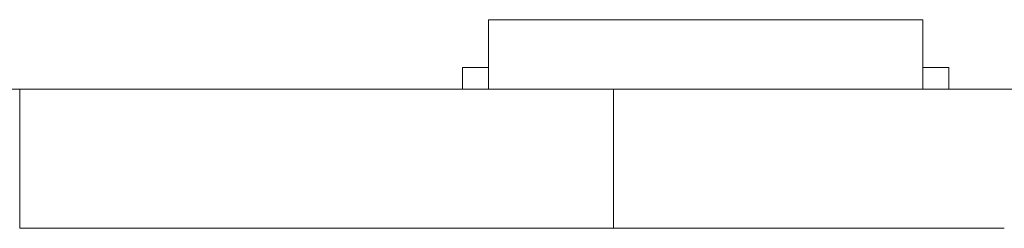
# Model space of a CAD drawing. Header units: inches. Extents: x -30 to 641, y 180 to 601.
# Tile 203 of 234: x 522.84 to 534.18, y 440.87 to 443.27. Entities that reach past the tile are written whole.
import ezdxf

# ---------------------------------------------------------------- set-up
doc = ezdxf.new("R2010")
doc.units = ezdxf.units.IN
doc.header["$MEASUREMENT"] = 0
doc.layers.add('1', color=7, linetype='Continuous')

# ---------------------------------------------------------------- blocks, each defined once
blk = doc.blocks.new('block 2079')
at = {"layer": '1', "color": 155, "lineweight": 18, "true_color": 0x4c7299}
blk.add_lwpolyline([(529.679, 442.474), (522.84, 442.474)], dxfattribs=at)
blk = doc.blocks.new('block 2082')
at = {"layer": '1', "color": 155, "lineweight": 18, "true_color": 0x4c7299}
blk.add_lwpolyline([(528.239, 443.274), (533.239, 443.274)], dxfattribs=at)
blk = doc.blocks.new('block 2083')
at = {"layer": '1', "color": 155, "lineweight": 18, "true_color": 0x4c7299}
blk.add_lwpolyline([(527.939, 442.724), (528.239, 442.724)], dxfattribs=at)
blk = doc.blocks.new('block 2084')
at = {"layer": '1', "color": 155, "lineweight": 18, "true_color": 0x4c7299}
blk.add_lwpolyline([(533.539, 442.724), (533.239, 442.724)], dxfattribs=at)
blk = doc.blocks.new('block 2301')
at = {"layer": '1', "color": 155, "lineweight": 18, "true_color": 0x4c7299}
blk.add_lwpolyline([(522.84, 440.874), (522.84, 442.474)], dxfattribs=at)
blk = doc.blocks.new('block 2302')
at = {"layer": '1', "color": 155, "lineweight": 18, "true_color": 0x4c7299}
blk.add_lwpolyline([(529.679, 440.874), (529.679, 442.474)], dxfattribs=at)
blk = doc.blocks.new('block 2303')
at = {"layer": '1', "color": 155, "lineweight": 18, "true_color": 0x4c7299}
blk.add_lwpolyline([(529.679, 440.874), (522.84, 440.874)], dxfattribs=at)
blk = doc.blocks.new('block 2312')
at = {"layer": '1', "color": 155, "lineweight": 18, "true_color": 0x4c7299}
blk.add_lwpolyline([(533.239, 443.274), (533.239, 442.474)], dxfattribs=at)
blk = doc.blocks.new('block 2313')
at = {"layer": '1', "color": 155, "lineweight": 18, "true_color": 0x4c7299}
blk.add_lwpolyline([(528.239, 443.274), (528.239, 442.474)], dxfattribs=at)
blk = doc.blocks.new('block 2314')
at = {"layer": '1', "color": 155, "lineweight": 18, "true_color": 0x4c7299}
blk.add_lwpolyline([(533.539, 442.724), (533.539, 442.474)], dxfattribs=at)
blk = doc.blocks.new('block 2315')
at = {"layer": '1', "color": 155, "lineweight": 18, "true_color": 0x4c7299}
blk.add_lwpolyline([(527.939, 442.724), (527.939, 442.474)], dxfattribs=at)
blk = doc.blocks.new('block 2489')
at = {"layer": '1', "color": 18, "lineweight": 13, "true_color": 0x4c0000}
blk.add_lwpolyline([(529.679, 442.474), (522.84, 442.474)], dxfattribs=at)
blk = doc.blocks.new('block 2502')
at = {"layer": '1', "color": 18, "lineweight": 13, "true_color": 0x4c0000}
blk.add_lwpolyline([(533.323, 442.474), (530.262, 442.474)], dxfattribs=at)
blk = doc.blocks.new('block 2521')
at = {"layer": '1', "color": 18, "lineweight": 13, "true_color": 0x4c0000}
blk.add_lwpolyline([(529.679, 442.474), (522.84, 442.474)], dxfattribs=at)
blk = doc.blocks.new('block 2564')
at = {"layer": '1', "color": 18, "lineweight": 13, "true_color": 0x4c0000}
blk.add_lwpolyline([(398.115, 442.474), (529.679, 442.474)], dxfattribs=at)
blk = doc.blocks.new('block 2588')
at = {"layer": '1', "color": 18, "lineweight": 13, "true_color": 0x4c0000}
blk.add_lwpolyline([(533.323, 442.474), (530.262, 442.474)], dxfattribs=at)
blk = doc.blocks.new('block 2589')
at = {"layer": '1', "color": 18, "lineweight": 13, "true_color": 0x4c0000}
blk.add_lwpolyline([(527.263, 442.474), (527.663, 442.474)], dxfattribs=at)
blk = doc.blocks.new('block 2615')
at = {"layer": '1', "color": 18, "lineweight": 13, "true_color": 0x4c0000}
blk.add_lwpolyline([(398.115, 442.474), (529.679, 442.474)], dxfattribs=at)
blk = doc.blocks.new('block 2746')
at = {"layer": '1', "color": 18, "lineweight": 13, "true_color": 0x4c0000}
blk.add_lwpolyline([(533.323, 442.474), (530.262, 442.474)], dxfattribs=at)
blk = doc.blocks.new('block 2748')
at = {"layer": '1', "color": 18, "lineweight": 13, "true_color": 0x4c0000}
blk.add_lwpolyline([(533.323, 442.474), (530.262, 442.474)], dxfattribs=at)
blk = doc.blocks.new('block 2751')
at = {"layer": '1', "color": 18, "lineweight": 13, "true_color": 0x4c0000}
blk.add_lwpolyline([(527.263, 442.474), (527.663, 442.474)], dxfattribs=at)
blk = doc.blocks.new('block 7445')
at = {"layer": '1', "color": 18, "lineweight": 13, "true_color": 0x4c0000}
blk.add_lwpolyline([(534.179, 442.474), (534.163, 442.474), (534.119, 442.474), (534.048, 442.474), (533.948, 442.474), (533.823, 442.474), (533.673, 442.474), (533.502, 442.474), (533.315, 442.474), (533.115, 442.474), (532.903, 442.474), (532.676, 442.474), (532.435, 442.474), (531.929, 442.474), (531.423, 442.474), (531.182, 442.474), (530.955, 442.474), (530.743, 442.474), (530.543, 442.474), (530.356, 442.474), (530.185, 442.474), (530.035, 442.474), (529.909, 442.474), (529.81, 442.474), (529.739, 442.474), (529.695, 442.474), (529.679, 442.474)], dxfattribs=at)
blk = doc.blocks.new('block 7452')
at = {"layer": '1', "color": 155, "lineweight": 18, "true_color": 0x4c7299}
blk.add_lwpolyline([(534.179, 442.474), (534.167, 442.474), (534.131, 442.474), (534.07, 442.474), (533.985, 442.474), (533.875, 442.474), (533.744, 442.474), (533.592, 442.474), (533.424, 442.474), (533.243, 442.474), (533.052, 442.474), (532.85, 442.474), (532.633, 442.474), (532.405, 442.474), (531.929, 442.474), (531.453, 442.474), (531.225, 442.474), (531.008, 442.474), (530.806, 442.474), (530.615, 442.474), (530.433, 442.474), (530.265, 442.474), (530.114, 442.474), (529.982, 442.474), (529.873, 442.474), (529.788, 442.474), (529.727, 442.474), (529.691, 442.474), (529.679, 442.474)], dxfattribs=at)
blk = doc.blocks.new('block 7457')
at = {"layer": '1', "color": 155, "lineweight": 18, "true_color": 0x4c7299}
blk.add_lwpolyline([(534.179, 440.874), (534.167, 440.874), (534.131, 440.874), (534.07, 440.874), (533.985, 440.874), (533.875, 440.874), (533.744, 440.874), (533.592, 440.874), (533.424, 440.874), (533.243, 440.874), (533.052, 440.874), (532.85, 440.874), (532.633, 440.874), (532.405, 440.874), (531.929, 440.874), (531.453, 440.874), (531.225, 440.874), (531.008, 440.874), (530.806, 440.874), (530.615, 440.874), (530.433, 440.874), (530.265, 440.874), (530.114, 440.874), (529.982, 440.874), (529.873, 440.874), (529.788, 440.874), (529.727, 440.874), (529.691, 440.874), (529.679, 440.874)], dxfattribs=at)
blk = doc.blocks.new('block 7551')
at = {"layer": '1', "color": 18, "lineweight": 13, "true_color": 0x4c0000}
blk.add_lwpolyline([(522.666, 442.474), (527.341, 442.474), (529.679, 442.474), (530.501, 442.474), (538.218, 442.474), (547.569, 442.474), (548.166, 442.474), (538.815, 442.474), (534.179, 442.474), (533.326, 442.474), (531.016, 442.474), (527.938, 442.474), (523.263, 442.474), (522.332, 442.474)], dxfattribs=at)
blk = doc.blocks.new('block 7690')
at = {"layer": '1', "color": 18, "lineweight": 13, "true_color": 0x4c0000}
blk.add_open_spline([(526.073, 442.474), (526.077, 442.474), (526.083, 442.474), (526.083, 442.474), (526.083, 442.474), (526.091, 442.474), (526.091, 442.474), (526.091, 442.474), (526.102, 442.474), (526.102, 442.474), (526.102, 442.474), (526.115, 442.474), (526.115, 442.474), (526.115, 442.474), (526.13, 442.474), (526.13, 442.474), (526.13, 442.474), (526.147, 442.474), (526.147, 442.474), (526.147, 442.474), (526.165, 442.474), (526.165, 442.474), (526.165, 442.474), (526.184, 442.474), (526.184, 442.474), (526.184, 442.474), (526.204, 442.474), (526.204, 442.474), (526.204, 442.474), (526.226, 442.474), (526.226, 442.474), (526.226, 442.474), (526.249, 442.474), (526.249, 442.474), (526.249, 442.474), (526.273, 442.474), (526.273, 442.474), (526.273, 442.474), (526.323, 442.474), (526.323, 442.474), (526.323, 442.474), (526.372, 442.474), (526.372, 442.474), (526.372, 442.474), (526.396, 442.474), (526.396, 442.474), (526.396, 442.474), (526.419, 442.474), (526.419, 442.474), (526.419, 442.474), (526.441, 442.474), (526.441, 442.474), (526.441, 442.474), (526.461, 442.474), (526.461, 442.474), (526.461, 442.474), (526.48, 442.474), (526.48, 442.474), (526.48, 442.474), (526.499, 442.474), (526.499, 442.474), (526.499, 442.474), (526.515, 442.474), (526.515, 442.474), (526.515, 442.474), (526.53, 442.474), (526.53, 442.474), (526.53, 442.474), (526.543, 442.474), (526.543, 442.474), (526.543, 442.474), (526.554, 442.474), (526.554, 442.474), (526.554, 442.474), (526.562, 442.474), (526.562, 442.474), (526.562, 442.474), (526.568, 442.474), (526.568, 442.474), (526.568, 442.474), (526.562, 442.474), (526.562, 442.474), (526.562, 442.474), (526.554, 442.474), (526.554, 442.474), (526.554, 442.474), (526.543, 442.474), (526.543, 442.474), (526.543, 442.474), (526.53, 442.474), (526.53, 442.474), (526.53, 442.474), (526.515, 442.474), (526.515, 442.474), (526.515, 442.474), (526.499, 442.474), (526.499, 442.474), (526.499, 442.474), (526.48, 442.474), (526.48, 442.474), (526.48, 442.474), (526.461, 442.474), (526.461, 442.474), (526.461, 442.474), (526.441, 442.474), (526.441, 442.474), (526.441, 442.474), (526.419, 442.474), (526.419, 442.474), (526.419, 442.474), (526.396, 442.474), (526.396, 442.474), (526.396, 442.474), (526.372, 442.474), (526.372, 442.474), (526.372, 442.474), (526.323, 442.474), (526.323, 442.474), (526.323, 442.474), (526.273, 442.474), (526.273, 442.474), (526.273, 442.474), (526.249, 442.474), (526.249, 442.474), (526.249, 442.474), (526.226, 442.474), (526.226, 442.474), (526.226, 442.474), (526.204, 442.474), (526.204, 442.474), (526.204, 442.474), (526.184, 442.474), (526.184, 442.474), (526.184, 442.474), (526.165, 442.474), (526.165, 442.474), (526.165, 442.474), (526.147, 442.474), (526.147, 442.474), (526.147, 442.474), (526.13, 442.474), (526.13, 442.474), (526.13, 442.474), (526.115, 442.474), (526.115, 442.474), (526.115, 442.474), (526.102, 442.474), (526.102, 442.474), (526.102, 442.474), (526.091, 442.474), (526.091, 442.474), (526.091, 442.474), (526.083, 442.474), (526.083, 442.474), (526.083, 442.474), (526.077, 442.474), (526.077, 442.474)], degree=3, knots=[0, 0, 0, 0, 1, 1, 1, 2, 2, 2, 3, 3, 3, 4, 4, 4, 5, 5, 5, 6, 6, 6, 7, 7, 7, 8, 8, 8, 9, 9, 9, 10, 10, 10, 11, 11, 11, 12, 12, 12, 13, 13, 13, 14, 14, 14, 15, 15, 15, 16, 16, 16, 17, 17, 17, 18, 18, 18, 19, 19, 19, 20, 20, 20, 21, 21, 21, 22, 22, 22, 23, 23, 23, 24, 24, 24, 25, 25, 25, 26, 26, 26, 27, 27, 27, 28, 28, 28, 29, 29, 29, 30, 30, 30, 31, 31, 31, 32, 32, 32, 33, 33, 33, 34, 34, 34, 35, 35, 35, 36, 36, 36, 37, 37, 37, 38, 38, 38, 39, 39, 39, 40, 40, 40, 41, 41, 41, 42, 42, 42, 43, 43, 43, 44, 44, 44, 45, 45, 45, 46, 46, 46, 47, 47, 47, 48, 48, 48, 49, 49, 49, 50, 50, 50, 51, 51, 51, 52, 52, 52, 52], dxfattribs=at)
blk = doc.blocks.new('block 7692')
at = {"layer": '1', "color": 18, "lineweight": 13, "true_color": 0x4c0000}
blk.add_open_spline([(533.623, 442.474), (533.446, 442.474), (533.269, 442.474), (533.092, 442.474), (533.057, 442.474), (533.021, 442.474), (532.985, 442.474), (532.078, 442.474), (531.17, 442.474), (530.262, 442.474), (530.166, 442.474), (530.069, 442.474), (529.973, 442.474), (530.069, 442.474), (530.166, 442.474), (530.262, 442.474), (531.17, 442.474), (532.078, 442.474), (532.985, 442.474), (533.021, 442.474), (533.057, 442.474), (533.092, 442.474), (533.269, 442.474), (533.446, 442.474), (533.623, 442.474), (533.423, 442.474), (533.223, 442.474), (533.023, 442.474), (533.223, 442.474), (533.423, 442.474), (533.623, 442.474)], degree=3, knots=[0, 0, 0, 0, 1, 1, 1, 2, 2, 2, 3, 3, 3, 4, 4, 4, 5, 5, 5, 6, 6, 6, 7, 7, 7, 8, 8, 8, 9, 9, 9, 10, 10, 10, 10], dxfattribs=at)
blk = doc.blocks.new('block 7693')
at = {"layer": '1', "color": 18, "lineweight": 13, "true_color": 0x4c0000}
blk.add_open_spline([(533.623, 442.474), (533.446, 442.474), (533.269, 442.474), (533.092, 442.474), (533.057, 442.474), (533.021, 442.474), (532.985, 442.474), (532.078, 442.474), (531.17, 442.474), (530.262, 442.474), (530.166, 442.474), (530.069, 442.474), (529.973, 442.474), (530.069, 442.474), (530.166, 442.474), (530.262, 442.474), (531.17, 442.474), (532.078, 442.474), (532.985, 442.474), (533.021, 442.474), (533.057, 442.474), (533.092, 442.474), (533.269, 442.474), (533.446, 442.474), (533.623, 442.474), (533.423, 442.474), (533.223, 442.474), (533.023, 442.474), (533.223, 442.474), (533.423, 442.474), (533.623, 442.474)], degree=3, knots=[0, 0, 0, 0, 1, 1, 1, 2, 2, 2, 3, 3, 3, 4, 4, 4, 5, 5, 5, 6, 6, 6, 7, 7, 7, 8, 8, 8, 9, 9, 9, 10, 10, 10, 10], dxfattribs=at)
blk = doc.blocks.new('block 7694')
at = {"layer": '1', "color": 18, "lineweight": 13, "true_color": 0x4c0000}
blk.add_open_spline([(529.183, 442.474), (529.28, 442.474), (529.376, 442.474), (529.473, 442.474), (529.376, 442.474), (529.28, 442.474), (529.183, 442.474), (528.942, 442.474), (528.701, 442.474), (528.46, 442.474), (528.424, 442.474), (528.389, 442.474), (528.353, 442.474), (528.176, 442.474), (527.999, 442.474), (527.823, 442.474), (528.023, 442.474), (528.223, 442.474), (528.423, 442.474), (528.223, 442.474), (528.023, 442.474), (527.823, 442.474), (527.999, 442.474), (528.176, 442.474), (528.353, 442.474), (528.389, 442.474), (528.424, 442.474), (528.46, 442.474), (528.701, 442.474), (528.942, 442.474), (529.183, 442.474)], degree=3, knots=[0, 0, 0, 0, 1, 1, 1, 2, 2, 2, 3, 3, 3, 4, 4, 4, 5, 5, 5, 6, 6, 6, 7, 7, 7, 8, 8, 8, 9, 9, 9, 10, 10, 10, 10], dxfattribs=at)
blk = doc.blocks.new('block 7695')
at = {"layer": '1', "color": 18, "lineweight": 13, "true_color": 0x4c0000}
blk.add_open_spline([(529.183, 442.474), (529.28, 442.474), (529.376, 442.474), (529.473, 442.474), (529.376, 442.474), (529.28, 442.474), (529.183, 442.474), (528.942, 442.474), (528.701, 442.474), (528.46, 442.474), (528.424, 442.474), (528.389, 442.474), (528.353, 442.474), (528.176, 442.474), (527.999, 442.474), (527.823, 442.474), (528.023, 442.474), (528.223, 442.474), (528.423, 442.474), (528.223, 442.474), (528.023, 442.474), (527.823, 442.474), (527.999, 442.474), (528.176, 442.474), (528.353, 442.474), (528.389, 442.474), (528.424, 442.474), (528.46, 442.474), (528.701, 442.474), (528.942, 442.474), (529.183, 442.474)], degree=3, knots=[0, 0, 0, 0, 1, 1, 1, 2, 2, 2, 3, 3, 3, 4, 4, 4, 5, 5, 5, 6, 6, 6, 7, 7, 7, 8, 8, 8, 9, 9, 9, 10, 10, 10, 10], dxfattribs=at)
blk = doc.blocks.new('block 7829')
at = {"layer": '1', "color": 252, "lineweight": 13, "true_color": 0x848484}
blk.add_open_spline([(523.206, 442.474), (523.21, 442.474), (523.216, 442.474), (523.216, 442.474), (523.216, 442.474), (523.225, 442.474), (523.225, 442.474), (523.225, 442.474), (523.235, 442.474), (523.235, 442.474), (523.235, 442.474), (523.248, 442.474), (523.248, 442.474), (523.248, 442.474), (523.263, 442.474), (523.263, 442.474), (523.263, 442.474), (523.28, 442.474), (523.28, 442.474), (523.28, 442.474), (523.298, 442.474), (523.298, 442.474), (523.298, 442.474), (523.318, 442.474), (523.318, 442.474), (523.318, 442.474), (523.338, 442.474), (523.338, 442.474), (523.338, 442.474), (523.359, 442.474), (523.359, 442.474), (523.359, 442.474), (523.382, 442.474), (523.382, 442.474), (523.382, 442.474), (523.406, 442.474), (523.406, 442.474), (523.406, 442.474), (523.456, 442.474), (523.456, 442.474), (523.456, 442.474), (523.506, 442.474), (523.506, 442.474), (523.506, 442.474), (523.53, 442.474), (523.53, 442.474), (523.53, 442.474), (523.553, 442.474), (523.553, 442.474), (523.553, 442.474), (523.574, 442.474), (523.574, 442.474), (523.574, 442.474), (523.594, 442.474), (523.594, 442.474), (523.594, 442.474), (523.614, 442.474), (523.614, 442.474), (523.614, 442.474), (523.632, 442.474), (523.632, 442.474), (523.632, 442.474), (523.649, 442.474), (523.649, 442.474), (523.649, 442.474), (523.664, 442.474), (523.664, 442.474), (523.664, 442.474), (523.677, 442.474), (523.677, 442.474), (523.677, 442.474), (523.687, 442.474), (523.687, 442.474), (523.687, 442.474), (523.696, 442.474), (523.696, 442.474), (523.696, 442.474), (523.701, 442.474), (523.701, 442.474), (523.701, 442.474), (523.696, 442.474), (523.696, 442.474), (523.696, 442.474), (523.687, 442.474), (523.687, 442.474), (523.687, 442.474), (523.677, 442.474), (523.677, 442.474), (523.677, 442.474), (523.664, 442.474), (523.664, 442.474), (523.664, 442.474), (523.649, 442.474), (523.649, 442.474), (523.649, 442.474), (523.632, 442.474), (523.632, 442.474), (523.632, 442.474), (523.614, 442.474), (523.614, 442.474), (523.614, 442.474), (523.594, 442.474), (523.594, 442.474), (523.594, 442.474), (523.574, 442.474), (523.574, 442.474), (523.574, 442.474), (523.553, 442.474), (523.553, 442.474), (523.553, 442.474), (523.53, 442.474), (523.53, 442.474), (523.53, 442.474), (523.506, 442.474), (523.506, 442.474), (523.506, 442.474), (523.456, 442.474), (523.456, 442.474), (523.456, 442.474), (523.406, 442.474), (523.406, 442.474), (523.406, 442.474), (523.382, 442.474), (523.382, 442.474), (523.382, 442.474), (523.359, 442.474), (523.359, 442.474), (523.359, 442.474), (523.338, 442.474), (523.338, 442.474), (523.338, 442.474), (523.318, 442.474), (523.318, 442.474), (523.318, 442.474), (523.298, 442.474), (523.298, 442.474), (523.298, 442.474), (523.28, 442.474), (523.28, 442.474), (523.28, 442.474), (523.263, 442.474), (523.263, 442.474), (523.263, 442.474), (523.248, 442.474), (523.248, 442.474), (523.248, 442.474), (523.235, 442.474), (523.235, 442.474), (523.235, 442.474), (523.225, 442.474), (523.225, 442.474), (523.225, 442.474), (523.216, 442.474), (523.216, 442.474), (523.216, 442.474), (523.21, 442.474), (523.21, 442.474)], degree=3, knots=[0, 0, 0, 0, 1, 1, 1, 2, 2, 2, 3, 3, 3, 4, 4, 4, 5, 5, 5, 6, 6, 6, 7, 7, 7, 8, 8, 8, 9, 9, 9, 10, 10, 10, 11, 11, 11, 12, 12, 12, 13, 13, 13, 14, 14, 14, 15, 15, 15, 16, 16, 16, 17, 17, 17, 18, 18, 18, 19, 19, 19, 20, 20, 20, 21, 21, 21, 22, 22, 22, 23, 23, 23, 24, 24, 24, 25, 25, 25, 26, 26, 26, 27, 27, 27, 28, 28, 28, 29, 29, 29, 30, 30, 30, 31, 31, 31, 32, 32, 32, 33, 33, 33, 34, 34, 34, 35, 35, 35, 36, 36, 36, 37, 37, 37, 38, 38, 38, 39, 39, 39, 40, 40, 40, 41, 41, 41, 42, 42, 42, 43, 43, 43, 44, 44, 44, 45, 45, 45, 46, 46, 46, 47, 47, 47, 48, 48, 48, 49, 49, 49, 50, 50, 50, 51, 51, 51, 52, 52, 52, 52], dxfattribs=at)
blk = doc.blocks.new('block 7860')
at = {"layer": '1', "color": 18, "lineweight": 13, "true_color": 0x4c0000}
blk.add_open_spline([(523.7, 442.474), (524.533, 442.474), (525.367, 442.474), (526.2, 442.474), (527.415, 442.474), (528.63, 442.474), (529.845, 442.474), (528.63, 442.474), (527.415, 442.474), (526.2, 442.474), (525.367, 442.474), (524.533, 442.474), (523.7, 442.474)], degree=3, knots=[0, 0, 0, 0, 1, 1, 1, 2, 2, 2, 3, 3, 3, 4, 4, 4, 4], dxfattribs=at)
blk = doc.blocks.new('block 7871')
at = {"layer": '1', "color": 18, "lineweight": 13, "true_color": 0x4c0000}
blk.add_lwpolyline([(534.179, 442.474), (534.163, 442.474), (534.119, 442.474), (534.048, 442.474), (533.948, 442.474), (533.823, 442.474), (533.673, 442.474), (533.502, 442.474), (533.315, 442.474), (533.115, 442.474), (532.903, 442.474), (532.676, 442.474), (532.435, 442.474), (531.929, 442.474), (531.423, 442.474), (531.182, 442.474), (530.955, 442.474), (530.743, 442.474), (530.543, 442.474), (530.356, 442.474), (530.185, 442.474), (530.035, 442.474), (529.909, 442.474), (529.81, 442.474), (529.739, 442.474), (529.695, 442.474), (529.679, 442.474)], dxfattribs=at)
blk = doc.blocks.new('block 7892')
at = {"layer": '1', "color": 18, "lineweight": 13, "true_color": 0x4c0000}
blk.add_open_spline([(523.7, 442.474), (524.533, 442.474), (525.367, 442.474), (526.2, 442.474), (527.415, 442.474), (528.63, 442.474), (529.845, 442.474), (528.63, 442.474), (527.415, 442.474), (526.2, 442.474), (525.367, 442.474), (524.533, 442.474), (523.7, 442.474)], degree=3, knots=[0, 0, 0, 0, 1, 1, 1, 2, 2, 2, 3, 3, 3, 4, 4, 4, 4], dxfattribs=at)
blk = doc.blocks.new('block 7927')
at = {"layer": '1', "color": 18, "lineweight": 13, "true_color": 0x4c0000}
blk.add_lwpolyline([(534.179, 442.474), (534.163, 442.474), (534.119, 442.474), (534.048, 442.474), (533.948, 442.474), (533.823, 442.474), (533.673, 442.474), (533.502, 442.474), (533.315, 442.474), (533.115, 442.474), (532.903, 442.474), (532.676, 442.474), (532.435, 442.474), (531.929, 442.474), (531.423, 442.474), (531.182, 442.474), (530.955, 442.474), (530.743, 442.474), (530.543, 442.474), (530.356, 442.474), (530.185, 442.474), (530.035, 442.474), (529.909, 442.474), (529.81, 442.474), (529.739, 442.474), (529.695, 442.474), (529.679, 442.474)], dxfattribs=at)
blk = doc.blocks.new('block 7963')
at = {"layer": '1', "color": 18, "lineweight": 13, "true_color": 0x4c0000}
blk.add_lwpolyline([(534.179, 442.474), (534.163, 442.474), (534.119, 442.474), (534.048, 442.474), (533.948, 442.474), (533.823, 442.474), (533.673, 442.474), (533.502, 442.474), (533.315, 442.474), (533.115, 442.474), (532.903, 442.474), (532.676, 442.474), (532.435, 442.474), (531.929, 442.474), (531.423, 442.474), (531.182, 442.474), (530.955, 442.474), (530.743, 442.474), (530.543, 442.474), (530.356, 442.474), (530.185, 442.474), (530.035, 442.474), (529.909, 442.474), (529.81, 442.474), (529.739, 442.474), (529.695, 442.474), (529.679, 442.474)], dxfattribs=at)
blk = doc.blocks.new('block 8185')
at = {"layer": '1', "color": 18, "lineweight": 13, "true_color": 0x4c0000}
blk.add_open_spline([(529.183, 442.474), (529.28, 442.474), (529.376, 442.474), (529.473, 442.474), (529.376, 442.474), (529.28, 442.474), (529.183, 442.474), (528.942, 442.474), (528.701, 442.474), (528.46, 442.474), (528.424, 442.474), (528.389, 442.474), (528.353, 442.474), (528.176, 442.474), (527.999, 442.474), (527.823, 442.474), (528.023, 442.474), (528.223, 442.474), (528.423, 442.474), (528.223, 442.474), (528.023, 442.474), (527.823, 442.474), (527.999, 442.474), (528.176, 442.474), (528.353, 442.474), (528.389, 442.474), (528.424, 442.474), (528.46, 442.474), (528.701, 442.474), (528.942, 442.474), (529.183, 442.474)], degree=3, knots=[0, 0, 0, 0, 1, 1, 1, 2, 2, 2, 3, 3, 3, 4, 4, 4, 5, 5, 5, 6, 6, 6, 7, 7, 7, 8, 8, 8, 9, 9, 9, 10, 10, 10, 10], dxfattribs=at)
blk = doc.blocks.new('block 8188')
at = {"layer": '1', "color": 18, "lineweight": 13, "true_color": 0x4c0000}
blk.add_open_spline([(529.183, 442.474), (529.28, 442.474), (529.376, 442.474), (529.473, 442.474), (529.376, 442.474), (529.28, 442.474), (529.183, 442.474), (528.942, 442.474), (528.701, 442.474), (528.46, 442.474), (528.424, 442.474), (528.389, 442.474), (528.353, 442.474), (528.176, 442.474), (527.999, 442.474), (527.823, 442.474), (528.023, 442.474), (528.223, 442.474), (528.423, 442.474), (528.223, 442.474), (528.023, 442.474), (527.823, 442.474), (527.999, 442.474), (528.176, 442.474), (528.353, 442.474), (528.389, 442.474), (528.424, 442.474), (528.46, 442.474), (528.701, 442.474), (528.942, 442.474), (529.183, 442.474)], degree=3, knots=[0, 0, 0, 0, 1, 1, 1, 2, 2, 2, 3, 3, 3, 4, 4, 4, 5, 5, 5, 6, 6, 6, 7, 7, 7, 8, 8, 8, 9, 9, 9, 10, 10, 10, 10], dxfattribs=at)
blk = doc.blocks.new('block 8189')
at = {"layer": '1', "color": 252, "lineweight": 13, "true_color": 0x848484}
blk.add_open_spline([(523.206, 442.474), (523.21, 442.474), (523.216, 442.474), (523.216, 442.474), (523.216, 442.474), (523.225, 442.474), (523.225, 442.474), (523.225, 442.474), (523.235, 442.474), (523.235, 442.474), (523.235, 442.474), (523.248, 442.474), (523.248, 442.474), (523.248, 442.474), (523.263, 442.474), (523.263, 442.474), (523.263, 442.474), (523.28, 442.474), (523.28, 442.474), (523.28, 442.474), (523.298, 442.474), (523.298, 442.474), (523.298, 442.474), (523.318, 442.474), (523.318, 442.474), (523.318, 442.474), (523.338, 442.474), (523.338, 442.474), (523.338, 442.474), (523.359, 442.474), (523.359, 442.474), (523.359, 442.474), (523.382, 442.474), (523.382, 442.474), (523.382, 442.474), (523.406, 442.474), (523.406, 442.474), (523.406, 442.474), (523.456, 442.474), (523.456, 442.474), (523.456, 442.474), (523.506, 442.474), (523.506, 442.474), (523.506, 442.474), (523.53, 442.474), (523.53, 442.474), (523.53, 442.474), (523.553, 442.474), (523.553, 442.474), (523.553, 442.474), (523.574, 442.474), (523.574, 442.474), (523.574, 442.474), (523.594, 442.474), (523.594, 442.474), (523.594, 442.474), (523.614, 442.474), (523.614, 442.474), (523.614, 442.474), (523.632, 442.474), (523.632, 442.474), (523.632, 442.474), (523.649, 442.474), (523.649, 442.474), (523.649, 442.474), (523.664, 442.474), (523.664, 442.474), (523.664, 442.474), (523.677, 442.474), (523.677, 442.474), (523.677, 442.474), (523.687, 442.474), (523.687, 442.474), (523.687, 442.474), (523.696, 442.474), (523.696, 442.474), (523.696, 442.474), (523.701, 442.474), (523.701, 442.474), (523.701, 442.474), (523.696, 442.474), (523.696, 442.474), (523.696, 442.474), (523.687, 442.474), (523.687, 442.474), (523.687, 442.474), (523.677, 442.474), (523.677, 442.474), (523.677, 442.474), (523.664, 442.474), (523.664, 442.474), (523.664, 442.474), (523.649, 442.474), (523.649, 442.474), (523.649, 442.474), (523.632, 442.474), (523.632, 442.474), (523.632, 442.474), (523.614, 442.474), (523.614, 442.474), (523.614, 442.474), (523.594, 442.474), (523.594, 442.474), (523.594, 442.474), (523.574, 442.474), (523.574, 442.474), (523.574, 442.474), (523.553, 442.474), (523.553, 442.474), (523.553, 442.474), (523.53, 442.474), (523.53, 442.474), (523.53, 442.474), (523.506, 442.474), (523.506, 442.474), (523.506, 442.474), (523.456, 442.474), (523.456, 442.474), (523.456, 442.474), (523.406, 442.474), (523.406, 442.474), (523.406, 442.474), (523.382, 442.474), (523.382, 442.474), (523.382, 442.474), (523.359, 442.474), (523.359, 442.474), (523.359, 442.474), (523.338, 442.474), (523.338, 442.474), (523.338, 442.474), (523.318, 442.474), (523.318, 442.474), (523.318, 442.474), (523.298, 442.474), (523.298, 442.474), (523.298, 442.474), (523.28, 442.474), (523.28, 442.474), (523.28, 442.474), (523.263, 442.474), (523.263, 442.474), (523.263, 442.474), (523.248, 442.474), (523.248, 442.474), (523.248, 442.474), (523.235, 442.474), (523.235, 442.474), (523.235, 442.474), (523.225, 442.474), (523.225, 442.474), (523.225, 442.474), (523.216, 442.474), (523.216, 442.474), (523.216, 442.474), (523.21, 442.474), (523.21, 442.474)], degree=3, knots=[0, 0, 0, 0, 1, 1, 1, 2, 2, 2, 3, 3, 3, 4, 4, 4, 5, 5, 5, 6, 6, 6, 7, 7, 7, 8, 8, 8, 9, 9, 9, 10, 10, 10, 11, 11, 11, 12, 12, 12, 13, 13, 13, 14, 14, 14, 15, 15, 15, 16, 16, 16, 17, 17, 17, 18, 18, 18, 19, 19, 19, 20, 20, 20, 21, 21, 21, 22, 22, 22, 23, 23, 23, 24, 24, 24, 25, 25, 25, 26, 26, 26, 27, 27, 27, 28, 28, 28, 29, 29, 29, 30, 30, 30, 31, 31, 31, 32, 32, 32, 33, 33, 33, 34, 34, 34, 35, 35, 35, 36, 36, 36, 37, 37, 37, 38, 38, 38, 39, 39, 39, 40, 40, 40, 41, 41, 41, 42, 42, 42, 43, 43, 43, 44, 44, 44, 45, 45, 45, 46, 46, 46, 47, 47, 47, 48, 48, 48, 49, 49, 49, 50, 50, 50, 51, 51, 51, 52, 52, 52, 52], dxfattribs=at)
blk = doc.blocks.new('block 8192')
at = {"layer": '1', "color": 18, "lineweight": 13, "true_color": 0x4c0000}
blk.add_open_spline([(533.623, 442.474), (533.446, 442.474), (533.269, 442.474), (533.092, 442.474), (533.057, 442.474), (533.021, 442.474), (532.985, 442.474), (532.078, 442.474), (531.17, 442.474), (530.262, 442.474), (530.166, 442.474), (530.069, 442.474), (529.973, 442.474), (530.069, 442.474), (530.166, 442.474), (530.262, 442.474), (531.17, 442.474), (532.078, 442.474), (532.985, 442.474), (533.021, 442.474), (533.057, 442.474), (533.092, 442.474), (533.269, 442.474), (533.446, 442.474), (533.623, 442.474), (533.423, 442.474), (533.223, 442.474), (533.023, 442.474), (533.223, 442.474), (533.423, 442.474), (533.623, 442.474)], degree=3, knots=[0, 0, 0, 0, 1, 1, 1, 2, 2, 2, 3, 3, 3, 4, 4, 4, 5, 5, 5, 6, 6, 6, 7, 7, 7, 8, 8, 8, 9, 9, 9, 10, 10, 10, 10], dxfattribs=at)
blk = doc.blocks.new('block 8194')
at = {"layer": '1', "color": 18, "lineweight": 13, "true_color": 0x4c0000}
blk.add_open_spline([(533.623, 442.474), (533.446, 442.474), (533.269, 442.474), (533.092, 442.474), (533.057, 442.474), (533.021, 442.474), (532.985, 442.474), (532.078, 442.474), (531.17, 442.474), (530.262, 442.474), (530.166, 442.474), (530.069, 442.474), (529.973, 442.474), (530.069, 442.474), (530.166, 442.474), (530.262, 442.474), (531.17, 442.474), (532.078, 442.474), (532.985, 442.474), (533.021, 442.474), (533.057, 442.474), (533.092, 442.474), (533.269, 442.474), (533.446, 442.474), (533.623, 442.474), (533.423, 442.474), (533.223, 442.474), (533.023, 442.474), (533.223, 442.474), (533.423, 442.474), (533.623, 442.474)], degree=3, knots=[0, 0, 0, 0, 1, 1, 1, 2, 2, 2, 3, 3, 3, 4, 4, 4, 5, 5, 5, 6, 6, 6, 7, 7, 7, 8, 8, 8, 9, 9, 9, 10, 10, 10, 10], dxfattribs=at)
blk = doc.blocks.new('block 8196')
at = {"layer": '1', "color": 18, "lineweight": 13, "true_color": 0x4c0000}
blk.add_open_spline([(526.073, 442.474), (526.077, 442.474), (526.083, 442.474), (526.083, 442.474), (526.083, 442.474), (526.091, 442.474), (526.091, 442.474), (526.091, 442.474), (526.102, 442.474), (526.102, 442.474), (526.102, 442.474), (526.115, 442.474), (526.115, 442.474), (526.115, 442.474), (526.13, 442.474), (526.13, 442.474), (526.13, 442.474), (526.147, 442.474), (526.147, 442.474), (526.147, 442.474), (526.165, 442.474), (526.165, 442.474), (526.165, 442.474), (526.184, 442.474), (526.184, 442.474), (526.184, 442.474), (526.204, 442.474), (526.204, 442.474), (526.204, 442.474), (526.226, 442.474), (526.226, 442.474), (526.226, 442.474), (526.249, 442.474), (526.249, 442.474), (526.249, 442.474), (526.273, 442.474), (526.273, 442.474), (526.273, 442.474), (526.323, 442.474), (526.323, 442.474), (526.323, 442.474), (526.372, 442.474), (526.372, 442.474), (526.372, 442.474), (526.396, 442.474), (526.396, 442.474), (526.396, 442.474), (526.419, 442.474), (526.419, 442.474), (526.419, 442.474), (526.441, 442.474), (526.441, 442.474), (526.441, 442.474), (526.461, 442.474), (526.461, 442.474), (526.461, 442.474), (526.48, 442.474), (526.48, 442.474), (526.48, 442.474), (526.499, 442.474), (526.499, 442.474), (526.499, 442.474), (526.515, 442.474), (526.515, 442.474), (526.515, 442.474), (526.53, 442.474), (526.53, 442.474), (526.53, 442.474), (526.543, 442.474), (526.543, 442.474), (526.543, 442.474), (526.554, 442.474), (526.554, 442.474), (526.554, 442.474), (526.562, 442.474), (526.562, 442.474), (526.562, 442.474), (526.568, 442.474), (526.568, 442.474), (526.568, 442.474), (526.562, 442.474), (526.562, 442.474), (526.562, 442.474), (526.554, 442.474), (526.554, 442.474), (526.554, 442.474), (526.543, 442.474), (526.543, 442.474), (526.543, 442.474), (526.53, 442.474), (526.53, 442.474), (526.53, 442.474), (526.515, 442.474), (526.515, 442.474), (526.515, 442.474), (526.499, 442.474), (526.499, 442.474), (526.499, 442.474), (526.48, 442.474), (526.48, 442.474), (526.48, 442.474), (526.461, 442.474), (526.461, 442.474), (526.461, 442.474), (526.441, 442.474), (526.441, 442.474), (526.441, 442.474), (526.419, 442.474), (526.419, 442.474), (526.419, 442.474), (526.396, 442.474), (526.396, 442.474), (526.396, 442.474), (526.372, 442.474), (526.372, 442.474), (526.372, 442.474), (526.323, 442.474), (526.323, 442.474), (526.323, 442.474), (526.273, 442.474), (526.273, 442.474), (526.273, 442.474), (526.249, 442.474), (526.249, 442.474), (526.249, 442.474), (526.226, 442.474), (526.226, 442.474), (526.226, 442.474), (526.204, 442.474), (526.204, 442.474), (526.204, 442.474), (526.184, 442.474), (526.184, 442.474), (526.184, 442.474), (526.165, 442.474), (526.165, 442.474), (526.165, 442.474), (526.147, 442.474), (526.147, 442.474), (526.147, 442.474), (526.13, 442.474), (526.13, 442.474), (526.13, 442.474), (526.115, 442.474), (526.115, 442.474), (526.115, 442.474), (526.102, 442.474), (526.102, 442.474), (526.102, 442.474), (526.091, 442.474), (526.091, 442.474), (526.091, 442.474), (526.083, 442.474), (526.083, 442.474), (526.083, 442.474), (526.077, 442.474), (526.077, 442.474)], degree=3, knots=[0, 0, 0, 0, 1, 1, 1, 2, 2, 2, 3, 3, 3, 4, 4, 4, 5, 5, 5, 6, 6, 6, 7, 7, 7, 8, 8, 8, 9, 9, 9, 10, 10, 10, 11, 11, 11, 12, 12, 12, 13, 13, 13, 14, 14, 14, 15, 15, 15, 16, 16, 16, 17, 17, 17, 18, 18, 18, 19, 19, 19, 20, 20, 20, 21, 21, 21, 22, 22, 22, 23, 23, 23, 24, 24, 24, 25, 25, 25, 26, 26, 26, 27, 27, 27, 28, 28, 28, 29, 29, 29, 30, 30, 30, 31, 31, 31, 32, 32, 32, 33, 33, 33, 34, 34, 34, 35, 35, 35, 36, 36, 36, 37, 37, 37, 38, 38, 38, 39, 39, 39, 40, 40, 40, 41, 41, 41, 42, 42, 42, 43, 43, 43, 44, 44, 44, 45, 45, 45, 46, 46, 46, 47, 47, 47, 48, 48, 48, 49, 49, 49, 50, 50, 50, 51, 51, 51, 52, 52, 52, 52], dxfattribs=at)

msp = doc.modelspace()

# ---------------------------------------------------------------- block references
at = {"layer": '1'}
for name in ['block 2082', 'block 2313', 'block 2312', 'block 2083', 'block 2315', 'block 2084', 'block 2314', 'block 7551', 'block 2564', 'block 2615', 'block 2079', 'block 2301', 'block 2489', 'block 2521', 'block 7829', 'block 8189', 'block 7860', 'block 7892', 'block 7690', 'block 8196', 'block 2589', 'block 2751', 'block 7694', 'block 7695', 'block 8185', 'block 8188', 'block 2302', 'block 7445', 'block 7452', 'block 7871', 'block 7927', 'block 7963', 'block 7692', 'block 7693', 'block 8192', 'block 8194', 'block 2502', 'block 2588', 'block 2746', 'block 2748', 'block 2303', 'block 7457']:
    msp.add_blockref(name, (0, 0), dxfattribs=at)

doc.saveas('drawing.dxf')
